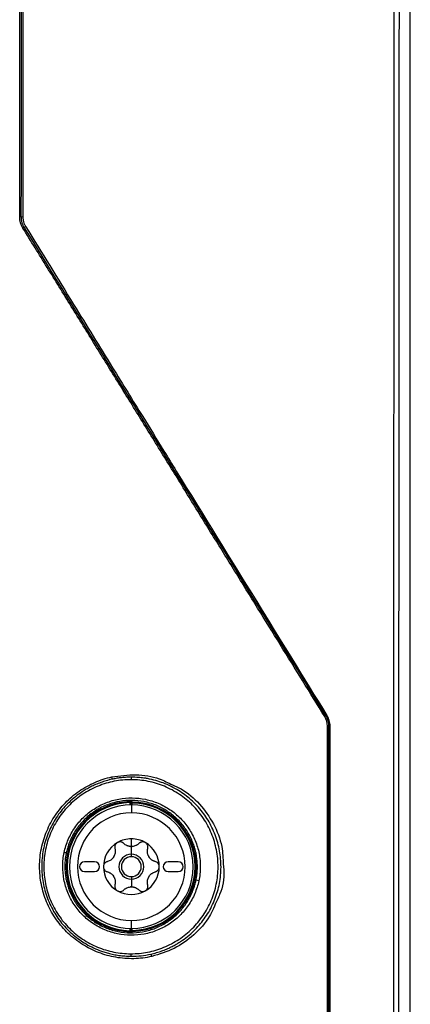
# Model space of a CAD drawing. Header units: millimetres. Extents: x 155400 to 158181, y 110534 to 115156.
# Tile 74 of 121: x 157196 to 157236, y 113031 to 113130. Entities that reach past the tile are written whole.
import ezdxf

# ---------------------------------------------------------------- set-up
doc = ezdxf.new("R2010")
doc.units = ezdxf.units.MM

msp = doc.modelspace()

# ---------------------------------------------------------------- linework, layer by layer
at = {"color": 7, "linetype": 'Continuous', "lineweight": 25}
for p, q in [((157235.575, 113002.137), (157235.575, 113377.138)), ((157196.496, 113110.463), (157196.68, 113110.515)), ((157196.976, 113109.467), (157196.793, 113109.416)), ((157227.08, 113060.314), (157227.194, 113060.346)), ((157227.491, 113059.299), (157227.378, 113059.267)), ((157207.437, 113051.576), (157207.435, 113051.676)), ((157207.437, 113051.576), (157207.437, 113051.343)), ((157207.537, 113051.345), (157207.537, 113051.574)), ((157207.673, 113051.538), (157207.573, 113051.538)), ((157207.573, 113051.538), (157207.573, 113051.345)), ((157207.674, 113051.638), (157207.673, 113051.538)), ((157207.673, 113051.344), (157207.673, 113051.538)), ((157207.575, 113051.345), (157207.575, 113050.545)), ((157207.575, 113047.167), (157207.575, 113047.937)), ((157207.575, 113046.387), (157207.575, 113047.162)), ((157203.875, 113045.637), (157202.875, 113045.637)), ((157207.575, 113046.137), (157207.575, 113046.387)), ((157212.275, 113045.637), (157211.275, 113045.637)), ((157202.875, 113044.637), (157203.875, 113044.637)), ((157211.275, 113044.637), (157212.275, 113044.637)), ((157207.575, 113044.137), (157207.575, 113043.887)), ((157207.575, 113043.887), (157207.575, 113043.112)), ((157207.575, 113038.929), (157207.575, 113039.729)), ((157207.437, 113038.697), (157207.435, 113038.597)), ((157207.437, 113038.93), (157207.437, 113038.697)), ((157207.537, 113038.7), (157207.537, 113038.929)), ((157207.573, 113038.929), (157207.573, 113038.736)), ((157207.573, 113038.736), (157207.673, 113038.736)), ((157207.673, 113038.736), (157207.673, 113038.93)), ((157207.674, 113038.636), (157207.673, 113038.736))]:
    msp.add_line(p, q, dxfattribs=at)
at = {"color": 7, "linetype": 'Continuous', "lineweight": 25, "flags": 128}
for points in [[(157207.537, 113051.574), (157207.557, 113051.554), (157207.573, 113051.538)], [(157207.674, 113051.638), (157207.654, 113051.658), (157207.638, 113051.674)], [(157207.573, 113038.736), (157207.553, 113038.716), (157207.537, 113038.7)], [(157207.638, 113038.6), (157207.658, 113038.62), (157207.674, 113038.636)]]:
    msp.add_lwpolyline(points, dxfattribs=at)
at = {"color": 7, "linetype": 'Continuous', "lineweight": 25}
for centre, radius, start, end in [((157196.396, 113108.756), 1.71, 86.63574, 90.91499), ((157196.443, 113109.79), 0.512, 298.48146, 313.03596), ((157226.828, 113060.535), 0.336, 297.14613, 318.79886), ((157227.281, 113054.856), 4.412, 88.7483, 90.3265), ((157205.238, 113054.027), 0.409, 345.53465, 20.59521), ((157207.973, 113053.945), 0.417, 152.67255, 188.30953), ((157207.575, 113045.137), 6.541, 91.22361, 268.77639), ((157207.575, 113045.137), 6.441, 91.22361, 268.77639), ((157207.637, 113051.574), 0.1, 89.46507, 179.97931), ((157207.673, 113051.538), 0.1, 89.14128, 179.97917), ((157207.575, 113045.137), 6.402, 270.87955, 89.12045), ((157207.575, 113045.137), 6.502, 270.87955, 89.12045), ((157207.575, 113045.137), 6.208, 90, 270), ((157207.575, 113045.137), 5.408, 90, 270), ((157207.575, 113045.137), 6.208, 0, 90), ((157207.575, 113045.137), 5.408, 270, 90), ((157207.575, 113045.137), 2.8, 120, 180), ((157207.575, 113045.137), 2.8, 90, 120), ((157207.575, 113045.137), 2.8, 60, 90), ((157207.575, 113045.137), 2.8, 0, 60), ((157200.61, 113045.276), 1.31, 70.94514, 80.2242), ((157207.575, 113045.137), 2.031, 90, 92.4911), ((157207.575, 113048.228), 1.066, 265.2504, 274.7496), ((157207.575, 113045.137), 2.031, 87.5089, 90), ((157202.875, 113045.137), 0.5, 90, 270), ((157203.875, 113045.137), 0.5, 270, 90), ((157207.575, 113045.137), 2.031, 147.5089, 152.4911), ((157204.898, 113046.682), 1.066, 325.2504, 334.7496), ((157207.575, 113045.137), 1.25, 90, 270), ((157207.575, 113045.137), 1, 90, 270), ((157207.575, 113045.137), 1.25, 270, 90), ((157207.575, 113045.137), 1, 270, 90), ((157207.575, 113045.137), 2.031, 27.5089, 32.4911), ((157210.251, 113046.682), 1.066, 205.2504, 214.7496), ((157211.275, 113045.137), 0.5, 90, 270), ((157212.275, 113045.137), 0.5, 270, 90), ((157207.575, 113045.137), 2.8, 180, 240), ((157207.575, 113045.137), 6.208, 270, 0), ((157207.575, 113045.137), 2.8, 300, 0), ((157207.575, 113045.137), 2.031, 207.5089, 212.4911), ((157204.898, 113043.591), 1.066, 25.2504, 34.7496), ((157207.575, 113045.137), 2.031, 327.5089, 332.4911), ((157210.251, 113043.591), 1.066, 145.2504, 154.7496), ((157213.878, 113041.892), 1.893, 75.64495, 84.50844), ((157207.575, 113045.137), 2.8, 240, 300), ((157207.575, 113042.046), 1.066, 90, 94.7496), ((157207.575, 113045.137), 2.031, 267.5089, 272.4911), ((157207.575, 113042.046), 1.066, 85.2504, 90), ((157207.637, 113038.7), 0.1, 180.02069, 270.53493), ((157207.673, 113038.736), 0.1, 180.02083, 270.85872), ((157207.919, 113036.325), 0.41, 171.40117, 207.29878), ((157209.192, 113036.078), 0.43, 3.88216, 39.34034)]:
    msp.add_arc(centre, radius, start, end, dxfattribs=at)
for points, knots in [([(157233.912, 113002.137), (157233.912, 113005.749), (157233.913, 113012.983), (157233.915, 113023.851), (157233.918, 113034.749), (157233.921, 113045.678), (157233.925, 113056.634), (157233.929, 113067.615), (157233.934, 113078.618), (157233.94, 113089.641), (157233.946, 113100.68), (157233.952, 113111.732), (157233.959, 113122.796), (157233.967, 113133.867), (157233.975, 113144.945), (157233.984, 113156.025), (157233.993, 113167.107), (157234.003, 113178.187), (157234.017, 113192.612), (157234.035, 113210.333), (157234.058, 113231.313), (157234.083, 113252.178), (157234.111, 113272.956), (157234.14, 113293.674), (157234.171, 113314.356), (157234.204, 113335.018), (157234.239, 113355.676), (157234.264, 113369.448), (157234.276, 113376.336)], [0, 0, 0, 0, 0.028954, 0.057987, 0.087107, 0.116308, 0.145584, 0.174927, 0.204329, 0.233783, 0.26328, 0.292815, 0.322378, 0.351964, 0.381566, 0.411177, 0.440791, 0.470401, 0.5, 0.556428, 0.61247, 0.668205, 0.723711, 0.779065, 0.83433, 0.889549, 0.94476, 1, 1, 1, 1]), ([(157234.755, 113376.318), (157234.698, 113345.148), (157234.647, 113313.975), (157234.559, 113251.622), (157234.522, 113220.442), (157234.462, 113158.076), (157234.438, 113126.89), (157234.404, 113064.515), (157234.394, 113033.326), (157234.39, 113002.137)], [0, 0, 0, 0, 0.25, 0.25, 0.5, 0.5, 0.75, 0.75, 1, 1, 1, 1]), ([(157196.784, 113370.472), (157196.782, 113366.724), (157196.777, 113359.233), (157196.771, 113348.003), (157196.765, 113336.785), (157196.758, 113325.577), (157196.753, 113314.376), (157196.747, 113303.18), (157196.741, 113291.987), (157196.736, 113280.794), (157196.731, 113269.597), (157196.726, 113258.391), (157196.721, 113247.174), (157196.717, 113235.939), (157196.712, 113224.682), (157196.708, 113213.4), (157196.704, 113202.086), (157196.7, 113190.74), (157196.697, 113179.36), (157196.694, 113167.948), (157196.69, 113156.507), (157196.687, 113145.041), (157196.685, 113133.55), (157196.682, 113122.039), (157196.68, 113114.358), (157196.68, 113110.515)], [0, 0, 0, 0, 0.043264, 0.086472, 0.129632, 0.172753, 0.215844, 0.258915, 0.301974, 0.345032, 0.388102, 0.431201, 0.474348, 0.517559, 0.560853, 0.604246, 0.647757, 0.691402, 0.735176, 0.779072, 0.823077, 0.867183, 0.911379, 0.955655, 1, 1, 1, 1]), ([(157196.369, 113110.466), (157196.369, 113112.926), (157196.371, 113117.848), (157196.374, 113125.23), (157196.376, 113132.614), (157196.379, 113139.999), (157196.382, 113147.385), (157196.386, 113154.772), (157196.389, 113162.16), (157196.393, 113169.549), (157196.397, 113176.939), (157196.401, 113184.33), (157196.405, 113191.722), (157196.41, 113199.115), (157196.414, 113206.508), (157196.419, 113213.903), (157196.424, 113221.299), (157196.43, 113228.695), (157196.435, 113236.092), (157196.441, 113243.49), (157196.447, 113250.889), (157196.453, 113258.289), (157196.459, 113265.689), (157196.465, 113273.09), (157196.472, 113280.492), (157196.478, 113287.894), (157196.485, 113295.297), (157196.493, 113302.701), (157196.5, 113310.105), (157196.507, 113317.509), (157196.515, 113324.915), (157196.523, 113332.32), (157196.531, 113339.727), (157196.539, 113347.133), (157196.548, 113354.54), (157196.557, 113361.948), (157196.562, 113366.886), (157196.565, 113369.355)], [0, 0, 0, 0, 0.028486, 0.056978, 0.085475, 0.113977, 0.142485, 0.170997, 0.199515, 0.228038, 0.256566, 0.285099, 0.313637, 0.342181, 0.370729, 0.399282, 0.42784, 0.456403, 0.484971, 0.513544, 0.542122, 0.570705, 0.599292, 0.627884, 0.656481, 0.685082, 0.713688, 0.742299, 0.770914, 0.799534, 0.828159, 0.856788, 0.885422, 0.91406, 0.942702, 0.971349, 1, 1, 1, 1]), ([(157196.496, 113110.463), (157196.497, 113110.418), (157196.499, 113110.328), (157196.513, 113110.193), (157196.536, 113110.057), (157196.569, 113109.923), (157196.611, 113109.791), (157196.663, 113109.661), (157196.722, 113109.535), (157196.769, 113109.456), (157196.793, 113109.416)], [0, 0, 0, 0, 0.121919, 0.245248, 0.369741, 0.49513, 0.621138, 0.747479, 0.873863, 1, 1, 1, 1]), ([(157196.68, 113110.515), (157196.68, 113110.469), (157196.682, 113110.377), (157196.697, 113110.241), (157196.72, 113110.106), (157196.764, 113109.927), (157196.84, 113109.709), (157196.931, 113109.548), (157196.976, 113109.467)], [0, 0, 0, 0, 0.1248593, 0.249166, 0.3735127, 0.4984915, 0.749153, 1, 1, 1, 1]), ([(157226.981, 113060.237), (157226.239, 113061.438), (157224.75, 113063.85), (157222.508, 113067.484), (157220.248, 113071.146), (157217.97, 113074.837), (157215.675, 113078.556), (157213.362, 113082.305), (157211.032, 113086.082), (157208.684, 113089.888), (157206.318, 113093.723), (157203.935, 113097.586), (157201.535, 113101.478), (157199.117, 113105.399), (157197.499, 113108.023), (157196.688, 113109.34)], [0, 0, 0, 0, 0.07351, 0.147589, 0.222236, 0.297452, 0.373237, 0.449591, 0.526514, 0.604006, 0.682067, 0.760696, 0.839895, 0.919663, 1, 1, 1, 1]), ([(157196.976, 113109.467), (157198.578, 113106.863), (157201.484, 113102.138), (157205.398, 113095.775), (157208.419, 113090.863), (157210.549, 113087.401), (157214.363, 113081.203), (157219.812, 113072.345), (157224.849, 113064.159), (157227.194, 113060.346)], [0, 0, 0, 0, 0.159041, 0.28856, 0.388555, 0.459032, 0.5, 0.767134, 1, 1, 1, 1]), ([(157227.08, 113060.314), (157227.104, 113060.274), (157227.152, 113060.193), (157227.212, 113060.066), (157227.264, 113059.936), (157227.306, 113059.803), (157227.338, 113059.669), (157227.361, 113059.535), (157227.375, 113059.4), (157227.377, 113059.311), (157227.378, 113059.267)], [0, 0, 0, 0, 0.127749, 0.255296, 0.382337, 0.508575, 0.633724, 0.75751, 0.879679, 1, 1, 1, 1]), ([(157227.194, 113060.346), (157227.218, 113060.307), (157227.264, 113060.228), (157227.323, 113060.104), (157227.374, 113059.976), (157227.43, 113059.801), (157227.48, 113059.575), (157227.487, 113059.391), (157227.491, 113059.299)], [0, 0, 0, 0, 0.124863, 0.24917, 0.373516, 0.498492, 0.749154, 1, 1, 1, 1]), ([(157205.62, 113054.171), (157206.416, 113054.28), (157208.007, 113054.499), (157210.121, 113054.165), (157211.271, 113053.576), (157211.705, 113053.353)], [0, 0, 0, 0, 0.384086, 0.7675023, 1, 1, 1, 1]), ([(157209.62, 113036.107), (157209.028, 113035.976), (157208.43, 113035.904), (157207.22, 113035.876), (157206.61, 113035.923), (157205.423, 113036.131), (157204.846, 113036.291), (157203.725, 113036.724), (157203.177, 113037), (157202.159, 113037.643), (157201.684, 113038.013), (157201.024, 113038.64), (157200.812, 113038.862), (157200.415, 113039.321), (157200.229, 113039.56), (157199.707, 113040.3), (157199.406, 113040.828), (157198.909, 113041.95), (157198.719, 113042.526), (157198.52, 113043.414), (157198.468, 113043.713), (157198.394, 113044.321), (157198.372, 113044.629), (157198.352, 113045.543), (157198.398, 113046.147), (157198.557, 113047.047), (157198.626, 113047.347), (157198.791, 113047.936), (157198.888, 113048.224), (157199.219, 113049.071), (157199.493, 113049.611), (157200.153, 113050.641), (157200.53, 113051.117), (157201.157, 113051.768), (157201.376, 113051.975), (157201.837, 113052.369), (157202.079, 113052.556), (157202.824, 113053.075), (157203.348, 113053.368), (157204.45, 113053.851), (157205.031, 113054.041), (157205.62, 113054.171)], [0, 0, 0, 0, 0.0625, 0.0625, 0.125, 0.125, 0.1875, 0.1875, 0.25, 0.25, 0.3125, 0.3125, 0.34375, 0.34375, 0.375, 0.375, 0.4375, 0.4375, 0.5, 0.5, 0.53125, 0.53125, 0.5625, 0.5625, 0.625, 0.625, 0.65625, 0.65625, 0.6875, 0.6875, 0.75, 0.75, 0.8125, 0.8125, 0.84375, 0.84375, 0.875, 0.875, 0.9375, 0.9375, 1, 1, 1, 1]), ([(157205.633, 113053.925), (157205.535, 113053.902), (157205.339, 113053.857), (157205.05, 113053.777), (157204.77, 113053.691), (157204.499, 113053.597), (157204.236, 113053.496), (157203.982, 113053.39), (157203.736, 113053.279), (157203.499, 113053.162), (157203.27, 113053.042), (157203.05, 113052.918), (157202.839, 113052.791), (157202.228, 113052.402), (157201.306, 113051.665), (157200.221, 113050.411), (157199.388, 113048.997), (157198.821, 113047.435), (157198.548, 113045.803), (157198.579, 113044.145), (157198.911, 113042.518), (157199.531, 113040.99), (157200.422, 113039.591), (157201.534, 113038.399), (157202.863, 113037.41), (157203.982, 113036.859), (157204.809, 113036.568), (157205.276, 113036.43), (157205.788, 113036.31), (157206.345, 113036.215), (157206.945, 113036.15), (157207.36, 113036.141), (157207.575, 113036.137)], [0, 0, 0, 0, 0.011673, 0.023121, 0.034343, 0.045339, 0.056109, 0.066653, 0.076972, 0.087064, 0.096932, 0.106573, 0.115989, 0.12518, 0.1895, 0.250111, 0.31349, 0.375087, 0.437798, 0.500083, 0.56212, 0.625007, 0.686244, 0.749878, 0.809802, 0.874725, 0.891857, 0.910487, 0.930617, 0.952245, 0.975373, 1, 1, 1, 1]), ([(157207.561, 113053.885), (157206.99, 113053.887), (157206.415, 113053.832), (157205.3, 113053.614), (157204.757, 113053.452), (157203.964, 113053.129), (157203.702, 113053.006), (157203.196, 113052.739), (157202.951, 113052.594), (157202.239, 113052.124), (157201.795, 113051.765), (157200.973, 113050.952), (157200.608, 113050.512), (157200.128, 113049.801), (157199.979, 113049.556), (157199.704, 113049.049), (157199.578, 113048.786), (157199.244, 113047.99), (157199.076, 113047.442), (157198.904, 113046.595), (157198.86, 113046.307), (157198.801, 113045.73), (157198.786, 113045.442), (157198.785, 113044.581), (157198.839, 113044.009), (157199.064, 113042.869), (157199.232, 113042.317), (157199.561, 113041.523), (157199.684, 113041.263), (157199.955, 113040.755), (157200.105, 113040.505), (157200.586, 113039.788), (157200.949, 113039.347), (157201.758, 113038.539), (157202.209, 113038.17), (157203.158, 113037.538), (157203.659, 113037.27), (157204.451, 113036.942), (157204.723, 113036.845), (157205.269, 113036.679), (157205.544, 113036.61), (157206.377, 113036.444), (157206.941, 113036.387), (157207.514, 113036.386)], [0, 0, 0, 0, 0.0625, 0.0625, 0.125, 0.125, 0.15625, 0.15625, 0.1875, 0.1875, 0.25, 0.25, 0.3125, 0.3125, 0.34375, 0.34375, 0.375, 0.375, 0.4375, 0.4375, 0.46875, 0.46875, 0.5, 0.5, 0.5625, 0.5625, 0.625, 0.625, 0.65625, 0.65625, 0.6875, 0.6875, 0.75, 0.75, 0.8125, 0.8125, 0.875, 0.875, 0.90625, 0.90625, 0.9375, 0.9375, 1, 1, 1, 1]), ([(157207.575, 113054.137), (157207.475, 113054.136), (157207.28, 113054.134), (157206.997, 113054.12), (157206.73, 113054.098), (157206.479, 113054.071), (157206.245, 113054.039), (157206.026, 113054.003), (157205.824, 113053.966), (157205.695, 113053.938), (157205.633, 113053.925)], [0, 0, 0, 0, 0.153006, 0.29801, 0.435013, 0.564014, 0.685013, 0.798011, 0.903006, 1, 1, 1, 1]), ([(157207.514, 113036.386), (157208.087, 113036.385), (157208.653, 113036.44), (157209.487, 113036.602), (157209.762, 113036.67), (157210.309, 113036.833), (157210.581, 113036.929), (157211.373, 113037.253), (157211.874, 113037.518), (157212.825, 113038.146), (157213.276, 113038.511), (157214.087, 113039.313), (157214.452, 113039.752), (157214.937, 113040.468), (157215.088, 113040.716), (157215.361, 113041.221), (157215.609, 113041.737), (157215.805, 113042.276), (157215.975, 113042.827), (157216.047, 113043.109), (157216.22, 113043.96), (157216.278, 113044.531), (157216.282, 113045.681), (157216.226, 113046.265), (157216.004, 113047.393), (157215.838, 113047.942), (157215.508, 113048.742), (157215.384, 113049.006), (157215.112, 113049.513), (157214.965, 113049.759), (157214.489, 113050.471), (157214.126, 113050.915), (157213.31, 113051.731), (157212.869, 113052.092), (157212.161, 113052.566), (157211.916, 113052.713), (157211.412, 113052.983), (157211.151, 113053.107), (157210.361, 113053.435), (157209.82, 113053.6), (157208.706, 113053.825), (157208.132, 113053.883), (157207.561, 113053.885)], [0, 0, 0, 0, 0.0625, 0.0625, 0.09375, 0.09375, 0.125, 0.125, 0.1875, 0.1875, 0.25, 0.25, 0.3125, 0.3125, 0.34375, 0.34375, 0.375, 0.40625, 0.40625, 0.4375, 0.4375, 0.5, 0.5, 0.5625, 0.5625, 0.625, 0.625, 0.65625, 0.65625, 0.6875, 0.6875, 0.75, 0.75, 0.8125, 0.8125, 0.84375, 0.84375, 0.875, 0.875, 0.9375, 0.9375, 1, 1, 1, 1]), ([(157209.524, 113036.35), (157209.62, 113036.373), (157209.81, 113036.417), (157210.088, 113036.494), (157210.357, 113036.576), (157210.617, 113036.665), (157210.866, 113036.759), (157211.106, 113036.857), (157211.336, 113036.959), (157211.556, 113037.064), (157211.767, 113037.172), (157211.969, 113037.281), (157212.161, 113037.392), (157212.344, 113037.504), (157212.94, 113037.886), (157213.852, 113038.618), (157214.937, 113039.875), (157215.765, 113041.285), (157216.33, 113042.847), (157216.601, 113044.477), (157216.57, 113046.134), (157216.237, 113047.761), (157215.618, 113049.284), (157214.725, 113050.684), (157213.62, 113051.869), (157212.289, 113052.862), (157211.075, 113053.461), (157210.011, 113053.814), (157209.361, 113053.965), (157208.778, 113054.06), (157208.239, 113054.122), (157207.816, 113054.131), (157207.575, 113054.137)], [0, 0, 0, 0, 0.011355, 0.022424, 0.033204, 0.043698, 0.053904, 0.063823, 0.073454, 0.082798, 0.091855, 0.100625, 0.109107, 0.117302, 0.12521, 0.190259, 0.250261, 0.313936, 0.37526, 0.437949, 0.50021, 0.561976, 0.625122, 0.685832, 0.750024, 0.808922, 0.874935, 0.9043, 0.93763, 0.95141, 0.9722, 1, 1, 1, 1]), ([(157211.705, 113053.353), (157211.994, 113053.23), (157213.022, 113052.794), (157214.481, 113051.468), (157215.892, 113049.496), (157216.722, 113047.383), (157216.78, 113045.965), (157216.805, 113045.361)], [0, 0, 0, 0, 0.094696, 0.336318, 0.578426, 0.820552, 1, 1, 1, 1]), ([(157200.833, 113046.568), (157200.927, 113047.014), (157201.066, 113047.454), (157201.423, 113048.286), (157201.641, 113048.681), (157202.026, 113049.242), (157202.165, 113049.425), (157202.457, 113049.771), (157202.61, 113049.936), (157203.093, 113050.406), (157203.444, 113050.688), (157204.206, 113051.183), (157204.605, 113051.39), (157205.227, 113051.639), (157205.439, 113051.713), (157205.871, 113051.839), (157206.092, 113051.892), (157206.755, 113052.016), (157207.2, 113052.056), (157208.094, 113052.048), (157208.548, 113052), (157209.425, 113051.819), (157209.852, 113051.687), (157210.475, 113051.425), (157210.68, 113051.327), (157211.077, 113051.112), (157211.269, 113050.995), (157211.826, 113050.619), (157212.175, 113050.331), (157212.815, 113049.685), (157213.1, 113049.335), (157213.473, 113048.77), (157213.589, 113048.576), (157213.802, 113048.173), (157213.899, 113047.965), (157214.156, 113047.334), (157214.285, 113046.901), (157214.457, 113046.007), (157214.499, 113045.546), (157214.492, 113044.629), (157214.442, 113044.176), (157214.348, 113043.727)], [0, 0, 0, 0, 0.0625, 0.0625, 0.125, 0.125, 0.15625, 0.15625, 0.1875, 0.1875, 0.25, 0.25, 0.3125, 0.3125, 0.34375, 0.34375, 0.375, 0.375, 0.4375, 0.4375, 0.5, 0.5, 0.5625, 0.5625, 0.59375, 0.59375, 0.625, 0.625, 0.6875, 0.6875, 0.75, 0.75, 0.78125, 0.78125, 0.8125, 0.8125, 0.875, 0.875, 0.9375, 0.9375, 1, 1, 1, 1]), ([(157214.202, 113045.152), (157214.201, 113045.235), (157214.199, 113045.398), (157214.185, 113045.644), (157214.162, 113045.888), (157214.131, 113046.13), (157214.09, 113046.372), (157214.04, 113046.612), (157213.982, 113046.851), (157213.914, 113047.089), (157213.837, 113047.325), (157213.642, 113047.858), (157213.239, 113048.668), (157212.622, 113049.486), (157212.041, 113050.068), (157211.416, 113050.588), (157210.552, 113051.126), (157209.418, 113051.571), (157208.224, 113051.804), (157207.008, 113051.816), (157205.775, 113051.602), (157204.634, 113051.169), (157203.577, 113050.529), (157202.686, 113049.742), (157202.078, 113048.965), (157201.706, 113048.343), (157201.484, 113047.896), (157201.298, 113047.44), (157201.146, 113046.98), (157201.074, 113046.669), (157201.038, 113046.515)], [0, 0, 0, 0, 0.012531, 0.025016, 0.037472, 0.049918, 0.062372, 0.074851, 0.087372, 0.099954, 0.112621, 0.125339, 0.186637, 0.250254, 0.281599, 0.312925, 0.375275, 0.437787, 0.500245, 0.562632, 0.62517, 0.693016, 0.75004, 0.815005, 0.87489, 0.900599, 0.926056, 0.951212, 0.975823, 1, 1, 1, 1]), ([(157207.435, 113051.676), (157207.448, 113051.677), (157207.474, 113051.677), (157207.512, 113051.677), (157207.547, 113051.677), (157207.587, 113051.677), (157207.628, 113051.676), (157207.635, 113051.675), (157207.638, 113051.674)], [0, 0, 0, 0, 0.12817, 0.251262, 0.374099, 0.501534, 0.750523, 1, 1, 1, 1]), ([(157206.175, 113047.562), (157206.155, 113047.549), (157206.115, 113047.525), (157206.063, 113047.478), (157206.016, 113047.425), (157205.977, 113047.365), (157205.94, 113047.289), (157205.913, 113047.194), (157205.903, 113047.078), (157205.919, 113047.001), (157205.927, 113046.961)], [0, 0, 0, 0, 0.097875, 0.196697, 0.29658, 0.397634, 0.499966, 0.655549, 0.822147, 1, 1, 1, 1]), ([(157206.441, 113047.633), (157206.418, 113047.632), (157206.371, 113047.63), (157206.302, 113047.616), (157206.236, 113047.594), (157206.195, 113047.572), (157206.175, 113047.562)], [0, 0, 0, 0, 0.253365, 0.504302, 0.753086, 1, 1, 1, 1]), ([(157206.819, 113047.476), (157206.8, 113047.493), (157206.764, 113047.527), (157206.702, 113047.566), (157206.638, 113047.597), (157206.572, 113047.618), (157206.506, 113047.631), (157206.463, 113047.632), (157206.441, 113047.633)], [0, 0, 0, 0, 0.181949, 0.357663, 0.527225, 0.690729, 0.848282, 1, 1, 1, 1]), ([(157207.486, 113047.166), (157207.456, 113047.169), (157207.395, 113047.175), (157207.303, 113047.196), (157207.211, 113047.224), (157207.097, 113047.272), (157206.959, 113047.349), (157206.867, 113047.432), (157206.819, 113047.476)], [0, 0, 0, 0, 0.118955, 0.241753, 0.368585, 0.499622, 0.734116, 1, 1, 1, 1]), ([(157208.33, 113047.476), (157208.306, 113047.453), (157208.259, 113047.408), (157208.182, 113047.35), (157208.106, 113047.302), (157207.997, 113047.246), (157207.851, 113047.191), (157207.724, 113047.174), (157207.663, 113047.166)], [0, 0, 0, 0, 0.136832, 0.265737, 0.386769, 0.49999, 0.757495, 1, 1, 1, 1]), ([(157208.708, 113047.633), (157208.687, 113047.632), (157208.643, 113047.631), (157208.577, 113047.618), (157208.511, 113047.597), (157208.447, 113047.566), (157208.385, 113047.527), (157208.349, 113047.493), (157208.33, 113047.476)], [0, 0, 0, 0, 0.151718, 0.309271, 0.472775, 0.642337, 0.818051, 1, 1, 1, 1]), ([(157208.975, 113047.562), (157208.954, 113047.572), (157208.913, 113047.594), (157208.847, 113047.616), (157208.778, 113047.63), (157208.732, 113047.632), (157208.708, 113047.633)], [0, 0, 0, 0, 0.246914, 0.495698, 0.746635, 1, 1, 1, 1]), ([(157209.222, 113046.961), (157209.228, 113046.985), (157209.239, 113047.032), (157209.242, 113047.104), (157209.238, 113047.173), (157209.224, 113047.238), (157209.198, 113047.317), (157209.149, 113047.406), (157209.072, 113047.497), (157209.007, 113047.54), (157208.975, 113047.562)], [0, 0, 0, 0, 0.108101, 0.212121, 0.312109, 0.408115, 0.500199, 0.669962, 0.836392, 1, 1, 1, 1]), ([(157214.348, 113043.727), (157214.253, 113043.278), (157214.116, 113042.846), (157213.85, 113042.223), (157213.75, 113042.02), (157213.531, 113041.621), (157213.411, 113041.426), (157213.026, 113040.865), (157212.736, 113040.522), (157212.091, 113039.892), (157211.733, 113039.606), (157210.981, 113039.117), (157210.584, 113038.91), (157209.957, 113038.658), (157209.742, 113038.584), (157209.31, 113038.458), (157209.092, 113038.406), (157208.434, 113038.281), (157207.987, 113038.241), (157207.083, 113038.248), (157206.638, 113038.296), (157205.981, 113038.431), (157205.763, 113038.486), (157205.332, 113038.62), (157205.118, 113038.698), (157204.496, 113038.96), (157204.101, 113039.174), (157203.354, 113039.678), (157203, 113039.971), (157202.366, 113040.612), (157202.081, 113040.962), (157201.578, 113041.723), (157201.366, 113042.127), (157201.11, 113042.755), (157201.035, 113042.969), (157200.905, 113043.405), (157200.851, 113043.629), (157200.722, 113044.302), (157200.682, 113044.753), (157200.69, 113045.661), (157200.739, 113046.121), (157200.833, 113046.568)], [0, 0, 0, 0, 0.0625, 0.0625, 0.09375, 0.09375, 0.125, 0.125, 0.1875, 0.1875, 0.25, 0.25, 0.3125, 0.3125, 0.34375, 0.34375, 0.375, 0.375, 0.4375, 0.4375, 0.5, 0.5, 0.53125, 0.53125, 0.5625, 0.5625, 0.625, 0.625, 0.6875, 0.6875, 0.75, 0.75, 0.8125, 0.8125, 0.84375, 0.84375, 0.875, 0.875, 0.9375, 0.9375, 1, 1, 1, 1]), ([(157201.038, 113046.515), (157201.023, 113046.44), (157200.993, 113046.289), (157200.958, 113046.062), (157200.93, 113045.834), (157200.911, 113045.606), (157200.898, 113045.378), (157200.897, 113045.226), (157200.896, 113045.151)], [0, 0, 0, 0, 0.1676565, 0.3351695, 0.5023523, 0.6690098, 0.8349529, 1, 1, 1, 1]), ([(157205.927, 113046.961), (157205.934, 113046.928), (157205.95, 113046.865), (157205.961, 113046.77), (157205.965, 113046.68), (157205.959, 113046.557), (157205.934, 113046.403), (157205.885, 113046.285), (157205.862, 113046.228)], [0, 0, 0, 0, 0.136832, 0.265737, 0.386769, 0.49999, 0.757495, 1, 1, 1, 1]), ([(157209.287, 113046.228), (157209.275, 113046.255), (157209.25, 113046.312), (157209.222, 113046.401), (157209.2, 113046.495), (157209.185, 113046.618), (157209.183, 113046.776), (157209.209, 113046.897), (157209.222, 113046.961)], [0, 0, 0, 0, 0.118955, 0.241753, 0.368585, 0.499622, 0.734116, 1, 1, 1, 1]), ([(157205.171, 113045.652), (157205.147, 113045.645), (157205.101, 113045.631), (157205.037, 113045.598), (157204.98, 113045.559), (157204.93, 113045.515), (157204.875, 113045.452), (157204.822, 113045.366), (157204.782, 113045.254), (157204.777, 113045.176), (157204.775, 113045.137)], [0, 0, 0, 0, 0.108101, 0.212121, 0.312109, 0.408115, 0.500199, 0.669962, 0.836392, 1, 1, 1, 1]), ([(157205.774, 113046.075), (157205.756, 113046.05), (157205.719, 113046), (157205.656, 113045.931), (157205.585, 113045.866), (157205.487, 113045.791), (157205.351, 113045.71), (157205.233, 113045.672), (157205.171, 113045.652)], [0, 0, 0, 0, 0.118955, 0.241753, 0.368585, 0.499622, 0.734116, 1, 1, 1, 1]), ([(157209.978, 113045.652), (157209.946, 113045.661), (157209.883, 113045.68), (157209.795, 113045.718), (157209.715, 113045.76), (157209.612, 113045.826), (157209.491, 113045.925), (157209.413, 113046.026), (157209.376, 113046.075)], [0, 0, 0, 0, 0.1368319, 0.2657372, 0.3867688, 0.4999905, 0.7574953, 1, 1, 1, 1]), ([(157210.375, 113045.137), (157210.374, 113045.16), (157210.372, 113045.207), (157210.358, 113045.275), (157210.335, 113045.342), (157210.303, 113045.406), (157210.256, 113045.476), (157210.187, 113045.547), (157210.091, 113045.614), (157210.017, 113045.639), (157209.978, 113045.652)], [0, 0, 0, 0, 0.0978751, 0.1966971, 0.2965799, 0.3976338, 0.4999656, 0.655549, 0.8221467, 1, 1, 1, 1]), ([(157200.896, 113045.151), (157200.897, 113045.069), (157200.899, 113044.905), (157200.913, 113044.66), (157200.935, 113044.415), (157200.967, 113044.171), (157201.007, 113043.928), (157201.057, 113043.687), (157201.115, 113043.449), (157201.182, 113043.212), (157201.258, 113042.978), (157201.453, 113042.444), (157201.855, 113041.633), (157202.59, 113040.655), (157203.497, 113039.823), (157204.521, 113039.182), (157205.66, 113038.728), (157206.856, 113038.491), (157208.087, 113038.478), (157209.287, 113038.686), (157210.253, 113039.043), (157210.966, 113039.427), (157211.651, 113039.881), (157212.407, 113040.546), (157213.016, 113041.321), (157213.389, 113041.946), (157213.611, 113042.39), (157213.797, 113042.845), (157213.95, 113043.307), (157214.023, 113043.621), (157214.06, 113043.777)], [0, 0, 0, 0, 0.012459, 0.024957, 0.037477, 0.050003, 0.062516, 0.075006, 0.087493, 0.099995, 0.11253, 0.125115, 0.186891, 0.250051, 0.311483, 0.374998, 0.435171, 0.499945, 0.562416, 0.624886, 0.687554, 0.720712, 0.749889, 0.814197, 0.874845, 0.900457, 0.925697, 0.950718, 0.975548, 1, 1, 1, 1]), ([(157204.775, 113045.137), (157204.775, 113045.114), (157204.777, 113045.067), (157204.791, 113044.998), (157204.814, 113044.931), (157204.846, 113044.867), (157204.893, 113044.798), (157204.962, 113044.726), (157205.058, 113044.66), (157205.132, 113044.635), (157205.171, 113044.622)], [0, 0, 0, 0, 0.0978751, 0.1966971, 0.2965799, 0.3976338, 0.4999656, 0.655549, 0.8221467, 1, 1, 1, 1]), ([(157205.171, 113044.622), (157205.203, 113044.612), (157205.266, 113044.594), (157205.354, 113044.556), (157205.434, 113044.514), (157205.537, 113044.448), (157205.658, 113044.349), (157205.736, 113044.248), (157205.774, 113044.199)], [0, 0, 0, 0, 0.1368319, 0.2657372, 0.3867688, 0.4999905, 0.7574953, 1, 1, 1, 1]), ([(157209.376, 113044.199), (157209.393, 113044.223), (157209.43, 113044.273), (157209.493, 113044.342), (157209.564, 113044.408), (157209.662, 113044.483), (157209.798, 113044.564), (157209.916, 113044.602), (157209.978, 113044.622)], [0, 0, 0, 0, 0.1189549, 0.2417532, 0.3685848, 0.499622, 0.7341163, 1, 1, 1, 1]), ([(157209.978, 113044.622), (157210.002, 113044.629), (157210.048, 113044.643), (157210.112, 113044.676), (157210.169, 113044.715), (157210.219, 113044.759), (157210.275, 113044.821), (157210.327, 113044.908), (157210.367, 113045.02), (157210.372, 113045.098), (157210.375, 113045.137)], [0, 0, 0, 0, 0.108101, 0.212121, 0.312109, 0.408115, 0.500199, 0.669962, 0.836392, 1, 1, 1, 1]), ([(157214.06, 113043.777), (157214.075, 113043.853), (157214.105, 113044.003), (157214.14, 113044.231), (157214.168, 113044.46), (157214.188, 113044.69), (157214.2, 113044.921), (157214.201, 113045.075), (157214.202, 113045.152)], [0, 0, 0, 0, 0.166796, 0.333251, 0.49959, 0.666022, 0.832756, 1, 1, 1, 1]), ([(157216.805, 113045.361), (157216.827, 113045.154), (157216.938, 113044.142), (157216.713, 113042.878), (157216.265, 113041.968), (157216.173, 113041.782)], [0, 0, 0, 0, 0.1701608, 0.8297834, 1, 1, 1, 1]), ([(157205.862, 113044.046), (157205.874, 113044.018), (157205.899, 113043.962), (157205.927, 113043.873), (157205.949, 113043.779), (157205.965, 113043.656), (157205.966, 113043.497), (157205.94, 113043.377), (157205.927, 113043.313)], [0, 0, 0, 0, 0.118955, 0.241753, 0.368585, 0.499622, 0.734116, 1, 1, 1, 1]), ([(157209.222, 113043.313), (157209.215, 113043.345), (157209.199, 113043.409), (157209.188, 113043.504), (157209.184, 113043.594), (157209.19, 113043.717), (157209.215, 113043.871), (157209.264, 113043.989), (157209.287, 113044.046)], [0, 0, 0, 0, 0.136832, 0.265737, 0.386769, 0.49999, 0.757495, 1, 1, 1, 1]), ([(157205.927, 113043.313), (157205.921, 113043.289), (157205.91, 113043.242), (157205.907, 113043.17), (157205.912, 113043.101), (157205.925, 113043.035), (157205.951, 113042.956), (157206, 113042.868), (157206.077, 113042.777), (157206.142, 113042.733), (157206.175, 113042.712)], [0, 0, 0, 0, 0.108101, 0.212121, 0.312109, 0.408115, 0.500199, 0.669962, 0.836392, 1, 1, 1, 1]), ([(157206.175, 113042.712), (157206.195, 113042.701), (157206.236, 113042.679), (157206.303, 113042.657), (157206.372, 113042.643), (157206.444, 113042.639), (157206.528, 113042.645), (157206.624, 113042.669), (157206.729, 113042.719), (157206.788, 113042.771), (157206.819, 113042.798)], [0, 0, 0, 0, 0.097875, 0.196697, 0.29658, 0.397634, 0.499966, 0.655549, 0.822147, 1, 1, 1, 1]), ([(157206.819, 113042.798), (157206.843, 113042.821), (157206.89, 113042.866), (157206.967, 113042.923), (157207.043, 113042.972), (157207.152, 113043.028), (157207.298, 113043.083), (157207.425, 113043.1), (157207.486, 113043.108)], [0, 0, 0, 0, 0.1368319, 0.2657372, 0.3867688, 0.4999905, 0.7574953, 1, 1, 1, 1]), ([(157207.663, 113043.108), (157207.693, 113043.105), (157207.754, 113043.098), (157207.846, 113043.078), (157207.938, 113043.05), (157208.052, 113043.002), (157208.19, 113042.924), (157208.282, 113042.842), (157208.33, 113042.798)], [0, 0, 0, 0, 0.118955, 0.241753, 0.368585, 0.499622, 0.734116, 1, 1, 1, 1]), ([(157208.33, 113042.798), (157208.348, 113042.781), (157208.384, 113042.748), (157208.444, 113042.709), (157208.506, 113042.679), (157208.57, 113042.658), (157208.651, 113042.641), (157208.752, 113042.638), (157208.87, 113042.66), (157208.94, 113042.695), (157208.975, 113042.712)], [0, 0, 0, 0, 0.1081007, 0.2121214, 0.3121086, 0.4081147, 0.5001993, 0.6699623, 0.8363916, 1, 1, 1, 1]), ([(157208.975, 113042.712), (157208.994, 113042.724), (157209.034, 113042.749), (157209.086, 113042.796), (157209.133, 113042.849), (157209.172, 113042.909), (157209.209, 113042.984), (157209.236, 113043.08), (157209.246, 113043.196), (157209.231, 113043.273), (157209.222, 113043.313)], [0, 0, 0, 0, 0.097875, 0.196697, 0.29658, 0.397634, 0.499966, 0.655549, 0.822147, 1, 1, 1, 1]), ([(157216.173, 113041.782), (157215.943, 113041.223), (157215.404, 113039.912), (157213.907, 113038.236), (157211.932, 113036.803), (157210.39, 113036.339), (157209.62, 113036.107)], [0, 0, 0, 0, 0.198328, 0.46579, 0.73317, 1, 1, 1, 1]), ([(157207.638, 113038.6), (157207.637, 113038.599), (157207.635, 113038.599), (157207.623, 113038.598), (157207.604, 113038.597), (157207.569, 113038.597), (157207.514, 113038.596), (157207.461, 113038.597), (157207.435, 113038.597)], [0, 0, 0, 0, 0.12802, 0.250862, 0.373593, 0.501295, 0.750119, 1, 1, 1, 1])]:
    msp.add_open_spline(points, degree=3, knots=knots, dxfattribs=at)
for points in [[(157196.695, 113369.387), (157196.59, 113283.192), (157196.524, 113196.852), (157196.496, 113110.463)], [(157196.688, 113109.34), (157196.479, 113109.678), (157196.368, 113110.068), (157196.369, 113110.466)], [(157196.793, 113109.416), (157206.896, 113093.027), (157216.994, 113076.657), (157227.08, 113060.314)], [(157227.256, 113059.268), (157227.256, 113059.611), (157227.16, 113059.946), (157226.981, 113060.237)], [(157227.254, 113020.149), (157227.254, 113033.189), (157227.255, 113046.228), (157227.256, 113059.268)], [(157227.378, 113059.267), (157227.376, 113046.228), (157227.375, 113033.188), (157227.376, 113020.149)], [(157227.491, 113059.299), (157227.489, 113046.249), (157227.488, 113033.199), (157227.487, 113020.149)], [(157207.437, 113051.576), (157207.491, 113051.579), (157207.536, 113051.576), (157207.537, 113051.574)], [(157207.537, 113038.7), (157207.536, 113038.698), (157207.491, 113038.695), (157207.437, 113038.697)], [(157207.575, 113036.137), (157208.229, 113036.137), (157208.884, 113036.209), (157209.524, 113036.35)]]:
    msp.add_open_spline(points, degree=3, dxfattribs=at)

doc.saveas('drawing.dxf')
